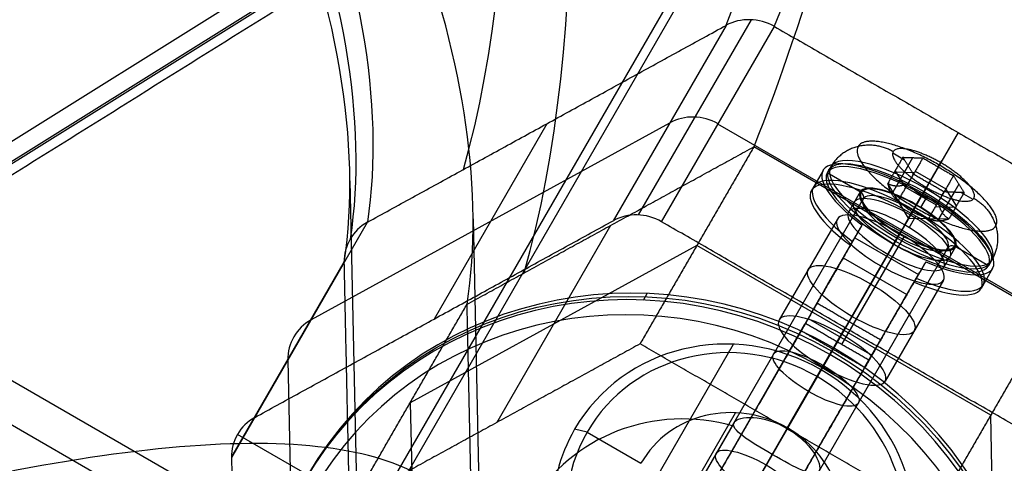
# Model space of a CAD drawing. Header units: millimetres. Extents: x -445 to 449, y -417 to 415.
# Tile 251 of 256: x 129 to 169, y 271 to 289. Entities that reach past the tile are written whole.
import ezdxf

# ---------------------------------------------------------------- set-up
doc = ezdxf.new("R2010")
doc.units = ezdxf.units.MM
doc.header["$MEASUREMENT"] = 0
doc.layers.add('Default', color=7, linetype='Continuous', true_color=0x000000)

msp = doc.modelspace()

# ---------------------------------------------------------------- linework, layer by layer
at = {"layer": 'Default', "color": 9, "true_color": 0xbfbfbf}
for p, q in [((94.164, 262.817, -931.043), (187.165, 320.916, -940.666)), ((94.524, 262.22, -931.168), (187.525, 320.319, -940.791)), ((187.574, 320.24, -940.789), (94.573, 262.141, -931.166)), ((128.229, 242.71, -931.166), (164.763, 305.99, -938.428)), ((129.716, 244.541, -926.373), (165.032, 305.711, -933.393)), ((157.935, 289.159, -755.187), (153.33, 281.183, -726.636)), ((158.956, 289.39, -754.941), (154.354, 281.419, -726.405)), ((155.306, 281.141, -726.329), (159.911, 289.117, -754.88)), ((155.632, 285.171, -740.912), (140.994, 277.138, -745.517)), ((150.616, 285.142, -757.49), (146.011, 277.166, -728.938)), ((172.608, 276.469, -740.605), (157.608, 285.129, -740.605)), ((167.411, 284.787, -754.88), (165.031, 280.666, -740.129)), ((171.071, 277.271, -756.662), (159.071, 284.199, -756.662)), ((164.743, 283.949, -736.443), (165.221, 283.673, -736.443)), ((164.896, 282.595, -737.643), (165.568, 283.758, -737.21)), ((166.605, 283.38, -737.803), (166.705, 283.553, -738.422)), ((161.897, 283.237, -737.289), (161.421, 282.413, -737.596)), ((162.213, 283.385, -737.197), (162.07, 283.137, -737.289)), ((163.456, 282.337, -737.289), (162.07, 283.137, -737.289)), ((164.703, 282.262, -736.452), (165.375, 283.426, -736.019)), ((164.818, 283.183, -736.833), (165.635, 283.155, -738.023)), ((165.282, 282.543, -735.624), (164.849, 283.237, -736.813)), ((165.661, 283.2, -738.006), (166.911, 282.478, -738.006)), ((166.6, 283.383, -737.803), (165.928, 282.22, -738.237)), ((142.574, 282.812, -769.675), (142.967, 264.683, -774.676)), ((165.393, 281.292, -737.269), (164.54, 282.701, -737.013)), ((166.216, 282.718, -735.424), (165.545, 281.555, -735.857)), ((166.121, 282.543, -734.805), (166.221, 282.716, -735.424)), ((163.413, 282.362, -737.289), (162.937, 281.538, -737.596)), ((166.527, 281.814, -735.627), (165.277, 282.535, -735.627)), ((165.975, 282.301, -741.096), (165.5, 281.477, -741.403)), ((166.087, 282.495, -740.813), (165.945, 282.248, -740.905)), ((167.251, 282.343, -736.02), (166.579, 281.18, -736.453)), ((167.442, 282.676, -737.208), (166.77, 281.512, -737.642)), ((167.349, 281.793, -736.813), (166.916, 282.486, -738.003)), ((167.541, 282.333, -736.443), (168.019, 282.057, -736.443)), ((163.534, 282.073, -737.35), (156.22, 269.404, -742.069)), ((165.393, 281.292, -737.269), (165.928, 282.22, -738.237)), ((165.699, 281.822, -739.383), (165.945, 282.248, -740.905)), ((165.898, 281.721, -739.42), (166.167, 282.188, -741.09)), ((165.573, 281.604, -739.254), (158.259, 268.936, -743.973)), ((165.707, 281.836, -739.43), (165.231, 281.011, -739.737)), ((165.393, 281.292, -737.269), (165.545, 281.555, -735.857)), ((166.501, 281.768, -735.643), (167.318, 281.74, -736.833)), ((138.692, 273.15, -731.241), (143.297, 281.126, -759.792)), ((147.609, 281.263, -770.102), (147.93, 266.433, -774.193)), ((162.483, 281.251, -737.749), (160.103, 277.13, -739.284)), ((165.393, 281.292, -737.269), (167.04, 281.258, -737.013)), ((165.422, 280.897, -739.727), (165.692, 281.364, -741.397)), ((153.216, 280.986, -758.504), (148.571, 272.941, -729.706)), ((165.071, 280.735, -756.662), (162.652, 276.545, -741.664)), ((163.017, 280.177, -734.067), (163.493, 281.002, -733.76)), ((164.959, 280.541, -735.447), (157.645, 267.872, -740.166)), ((161.418, 277.408, -722.524), (163.255, 280.589, -733.913)), ((165.031, 280.666, -740.129), (162.652, 276.545, -741.664)), ((163.148, 276.958, -722.37), (165.211, 280.531, -735.158)), ((163.197, 280.488, -731.922), (165.795, 278.988, -731.922)), ((165.016, 280.639, -735.148), (164.54, 279.815, -735.455)), ((164.778, 280.227, -733.672), (165.024, 280.653, -735.195)), ((164.921, 280.474, -733.58), (164.778, 280.227, -733.672)), ((156.749, 280.176, -742.263), (145.038, 273.75, -745.947)), ((168.749, 273.248, -742.263), (156.749, 280.176, -742.263)), ((166.998, 280.073, -737.35), (159.684, 267.404, -742.069)), ((167.31, 280.112, -737.289), (166.834, 279.288, -737.596)), ((168.652, 279.337, -737.289), (167.267, 280.137, -737.289)), ((142.345, 279.518, -760.394), (137.74, 271.542, -731.844)), ((142.345, 279.477, -760.406), (137.74, 271.501, -731.855)), ((162.672, 276.134, -722.677), (164.735, 279.707, -735.465)), ((162.721, 279.664, -732.229), (165.319, 278.164, -732.229)), ((166.091, 279.502, -733.76), (165.615, 278.677, -734.067)), ((168.795, 279.585, -737.197), (168.652, 279.337, -737.289)), ((164.264, 279.336, -735.37), (161.885, 275.215, -736.905)), ((162.099, 278.586, -728.372), (162.575, 279.411, -728.065)), ((164.264, 279.336, -735.37), (162.806, 276.811, -726.329)), ((164.016, 275.908, -722.524), (165.853, 279.089, -733.913)), ((168.825, 279.237, -737.289), (168.35, 278.413, -737.596)), ((121.785, 278.694, -928.918), (184.947, 242.228, -928.918)), ((166.813, 278.751, -737.749), (164.433, 274.63, -739.284)), ((119.907, 277.967, -933.787), (185.257, 240.237, -933.787)), ((154.563, 277.943, -726.291), (154.716, 278.209, -727.243)), ((165.173, 277.911, -728.065), (164.697, 277.086, -728.372)), ((161.54, 277.619, -721.887), (161.026, 276.728, -722.218)), ((161.409, 277.393, -722.529), (161.245, 277.107, -721.507)), ((161.295, 277.194, -721.37), (163.893, 275.694, -721.37)), ((151.514, 260.253, -707.683), (161.147, 276.938, -721.774)), ((160.426, 272.69, -727.864), (162.806, 276.811, -726.329)), ((152.961, 259.759, -707.28), (162.594, 276.444, -721.37)), ((152.666, 259.248, -708.087), (162.299, 275.933, -722.177)), ((154.716, 270.023, -729.53), (158.247, 276.138, -751.419)), ((158.285, 268.981, -729.245), (162.33, 275.987, -726.636)), ((163.624, 275.228, -722.218), (164.138, 276.119, -721.887)), ((164.008, 275.893, -722.529), (163.843, 275.607, -721.507)), ((140.043, 275.489, -746.131), (140.405, 258.796, -750.735)), ((161.862, 275.176, -725.362), (162.176, 275.721, -725.684)), ((154.112, 258.753, -707.683), (163.745, 275.438, -721.774)), ((161.862, 275.176, -725.362), (155.438, 264.049, -729.506)), ((161.885, 275.215, -736.905), (160.426, 272.69, -727.864)), ((161.654, 274.817, -751.764), (161.815, 275.096, -751.135)), ((160.445, 272.722, -752.544), (161.654, 274.817, -751.764)), ((145.038, 273.75, -745.947), (145.328, 260.395, -749.631)), ((155.253, 268.024, -733.679), (158.323, 273.341, -752.713)), ((169.038, 259.894, -745.947), (168.749, 273.248, -742.263)), ((152.261, 272.547, -753.913), (151.751, 272.664, -753.437)), ((158.266, 272.947, -740.749), (156.722, 270.274, -741.745)), ((160.434, 272.703, -742.569), (158.987, 270.196, -743.503)), ((142.716, 269.727, -731.548), (137.984, 272.459, -731.548)), ((152.261, 272.547, -753.913), (154.462, 271.276, -753.913)), ((159.82, 271.639, -738.763), (158.373, 269.133, -739.696))]:
    msp.add_line(p, q, dxfattribs=at)
at = {"layer": 'Default', "color": 9, "true_color": 0xbfbfbf, "extrusion": (0.475855, 0.824206, 0.306996)}
for centre, radius in [((-2.588, -801.84, 84.289), 3.8), ((-2.588, -801.84, 83.641), 2.25), ((-2.588, -801.84, 80.141), 2.5), ((-2.588, -801.84, 76.256), 2), ((-2.588, -801.84, 71.333), 2)]:
    msp.add_circle(centre, radius, dxfattribs=at)
at = {"layer": 'Default', "color": 9, "true_color": 0xbfbfbf, "extrusion": (-0.153498, -0.265866, 0.951711)}
msp.add_circle((2.588, 65.641, -789.34), 16, dxfattribs=at)
at = {"layer": 'Default', "color": 9, "true_color": 0xbfbfbf, "extrusion": (0.845116, 0.463783, 0.265866)}
for centre, radius, start, end in [((368.176, -750.205, 54.115), 197.521, 195.14344, 240.39369), ((368.176, -750.205, 53.978), 202.521, 195.06907, 240.43822)]:
    msp.add_arc(centre, radius, start, end, dxfattribs=at)
at = {"layer": 'Default', "color": 9, "true_color": 0xbfbfbf, "extrusion": (-0.153498, -0.265866, 0.951711)}
for centre, radius, start, end in [((-6.072, 80.641, -804.873), 2, 90, 150), ((0.388, 83.941, -801.84), 0.2, 0, 90), ((-6.072, 80.641, -789.84), 2, 90, 150), ((4.788, 83.941, -801.84), 0.2, 90, 180), ((2.588, 65.641, -789.84), 16, 360, 180), ((2.588, 65.641, -788.84), 16, 0, 180), ((-14.732, 65.641, -804.838), 2, 150, 210), ((2.588, 65.641, -788.34), 15.5, 360, 180), ((2.588, 65.641, -812.84), 7.5, 360, 180), ((2.588, 65.641, -813.34), 7, 0, 180), ((2.588, 65.641, -801.34), 7.5, 104.9662, 255.0338), ((-14.732, 65.641, -789.84), 2, 150, 210), ((2.588, 65.641, -813.34), 4.459, 360, 180), ((2.588, 65.641, -812.84), 7.5, 180, 298.7875), ((2.588, 65.641, -813.34), 7, 180, 0)]:
    msp.add_arc(centre, radius, start, end, dxfattribs=at)
at = {"layer": 'Default', "color": 9, "true_color": 0xbfbfbf, "extrusion": (0.475855, 0.824206, 0.306996)}
for centre, radius, start, end in [((-2.588, -801.84, 84.141), 4, 112.0243, 67.9757), ((-2.588, -801.84, 84.441), 3.8, 270, 180), ((-2.588, -801.84, 84.141), 3.8, 270, 90), ((-2.588, -801.84, 83.141), 4, 112.0243, 67.9757), ((-2.588, -801.84, 83.326), 4, 112.0243, 67.9757), ((-2.588, -801.84, 84.141), 2.25, 270, 90), ((-2.588, -801.84, 84.141), 2.2, 0, 90), ((-2.588, -801.84, 84.141), 2.2, 270, 0), ((-2.588, -801.84, 83.941), 2, 270, 0), ((-2.588, -801.84, 84.441), 3.8, 180, 270), ((-2.588, -801.84, 83.941), 2, 0, 180), ((-2.588, -801.84, 84.141), 3.8, 180, 270), ((-2.588, -801.84, 82.641), 2.5, 180, 0), ((-2.588, -801.84, 83.141), 2.25, 270, 90), ((-2.588, -801.84, 84.141), 2.2, 90, 270), ((-2.588, -801.84, 83.941), 2, 180, 270), ((-2.588, -801.84, 84.141), 2.25, 180, 270), ((-2.588, -801.84, 82.641), 2.5, 0, 180), ((-2.588, -801.84, 83.141), 2.25, 180, 270), ((-2.588, -801.84, 84.141), 2.25, 90, 180), ((-2.588, -801.84, 84.141), 3.8, 90, 180), ((-2.588, -801.84, 83.141), 2.25, 90, 180), ((-2.588, -801.84, 77.641), 2.5, 360, 180), ((-2.588, -801.84, 77.641), 2.5, 180, 360)]:
    msp.add_arc(centre, radius, start, end, dxfattribs=at)
at = {"layer": 'Default', "color": 9, "true_color": 0xbfbfbf, "extrusion": (0.866025, -0.5, 1.84297e-14)}
msp.add_arc((326.724, -739.444, 2.588), 0.2, 17.8783, 107.8783, dxfattribs=at)
at = {"layer": 'Default', "color": 9, "true_color": 0xbfbfbf, "extrusion": (0.866025, -0.5, -1.0103e-14)}
msp.add_arc((325.374, -735.257, 2.588), 0.2, 287.8783, 17.8783, dxfattribs=at)
at = {"layer": 'Default', "color": 9, "true_color": 0xbfbfbf, "extrusion": (0.866025, -0.5, 7.99943e-13)}
msp.add_arc((319.524, -722.984, 1.088), 2, 17.8783, 53.8204, dxfattribs=at)
at = {"layer": 'Default', "color": 9, "true_color": 0xbfbfbf, "extrusion": (0.866025, -0.5, 0)}
for centre, radius, start, end in [((319.524, -722.984, 2.588), 2, 17.8783, 53.8204), ((319.524, -722.984, 2.588), 1, 17.8783, 53.8204), ((104.701, -806.037, -2.734), 202.521, 326.60216, 11.9713)]:
    msp.add_arc(centre, radius, start, end, dxfattribs=at)
at = {"layer": 'Default', "color": 9, "true_color": 0xbfbfbf, "extrusion": (0.866025, -0.5, 9.4888e-13)}
msp.add_arc((319.524, -722.984, 1.088), 1, 17.8783, 53.8204, dxfattribs=at)
at = {"layer": 'Default', "color": 9, "true_color": 0xbfbfbf, "extrusion": (0.866025, -0.5, -1.07689e-12)}
msp.add_arc((319.524, -722.984, 4.088), 2, 17.8783, 53.8204, dxfattribs=at)
at = {"layer": 'Default', "color": 9, "true_color": 0xbfbfbf, "extrusion": (0.866025, -0.5, -1.8246e-12)}
msp.add_arc((319.524, -722.984, 4.088), 1, 17.8783, 53.8204, dxfattribs=at)
at = {"layer": 'Default', "color": 9, "true_color": 0xbfbfbf}
for points, knots in [([(157.94, 289.162, -755.186), (160.178, 294.817, -768.77), (164.537, 309.77, -794.572), (169.901, 339.304, -824.491), (174.061, 372.097, -846.066), (176.118, 394.261, -855.753), (177.023, 405.808, -859.713)], [-1314.671432, -1314.671432, -1314.671432, -1314.671432, -1267.486618, -1220.301793, -1184.913174, -1149.524555, -1149.524555, -1149.524555, -1149.524555]), ([(178.26, 405.782, -859.521), (177.443, 394.233, -855.548), (175.547, 372.065, -845.835), (171.61, 339.268, -824.225), (166.422, 309.73, -794.279), (162.128, 294.776, -768.467), (159.905, 289.12, -754.88)], [-189.353565, -189.353565, -189.353565, -189.353565, -153.964946, -118.576327, -71.391502, -24.206688, -24.206688, -24.206688, -24.206688]), ([(178.32, 403.858, -864.248), (177.34, 390.731, -859.733), (176.187, 378.014, -854.041), (173.546, 353.948, -840.321), (172.058, 342.597, -832.293), (168.772, 321.798, -813.977), (166.984, 312.428, -803.742), (163.185, 296.287, -781.491), (161.171, 289.498, -769.457), (159.071, 284.199, -756.662)], [-879.495751, -879.495751, -879.495751, -879.495751, -837.156731, -837.156731, -794.836471, -794.836471, -752.393429, -752.393429, -709.935271, -709.935271, -709.935271, -709.935271]), ([(90.649, 358.407, -886.885), (98.308, 351.56, -880.232), (112.211, 338.155, -865.523), (130.005, 317.41, -837.042), (142.01, 297.407, -801.659), (144.004, 285.941, -773.859), (143.292, 281.123, -759.794)], [-189.353565, -189.353565, -189.353565, -189.353565, -153.964946, -118.576327, -71.391502, -24.206688, -24.206688, -24.206688, -24.206688]), ([(90.288, 357.898, -886.999), (97.915, 351.019, -880.351), (111.75, 337.556, -865.653), (129.437, 316.746, -837.198), (141.344, 296.712, -801.867), (143.304, 285.245, -774.12), (142.587, 280.431, -760.084)], [0, 0, 0, 0, 35.012928, 70.025856, 116.70976, 163.377353, 163.377353, 163.377353, 163.377353]), ([(142.345, 279.483, -760.404), (143.065, 284.314, -774.464), (141.102, 295.835, -802.245), (129.182, 315.984, -837.573), (111.495, 336.915, -865.985), (97.671, 350.456, -880.643), (90.053, 357.375, -887.27)], [-1314.671432, -1314.671432, -1314.671432, -1314.671432, -1267.486608, -1220.301783, -1184.913165, -1149.524555, -1149.524555, -1149.524555, -1149.524555]), ([(147.361, 277.772, -760.346), (148.057, 282.301, -773.582), (147.28, 287.559, -786.495), (142.999, 299.266, -811.288), (139.486, 305.727, -823.19), (130.005, 319.519, -845.523), (124.078, 326.801, -855.883), (110.246, 341.827, -874.786), (102.34, 349.572, -883.327), (93.659, 357.398, -890.882)], [709.935271, 709.935271, 709.935271, 709.935271, 752.393427, 752.393427, 794.836466, 794.836466, 837.156724, 837.156724, 879.495751, 879.495751, 879.495751, 879.495751]), ([(159.905, 289.12, -754.88), (159.602, 289.29, -754.871), (159.257, 289.384, -754.894), (158.572, 289.399, -755), (158.232, 289.319, -755.083), (157.94, 289.162, -755.186)], [-13.64441, -13.64441, -13.64441, -13.64441, -12.578056, -12.578056, -11.511505, -11.511505, -11.511505, -11.511505]), ([(143.292, 281.123, -759.794), (142.997, 280.958, -759.876), (142.752, 280.717, -759.977), (142.422, 280.145, -760.19), (142.337, 279.815, -760.302), (142.345, 279.483, -760.404)], [-7.355431, -7.355431, -7.355431, -7.355431, -6.289077, -6.289077, -5.222526, -5.222526, -5.222526, -5.222526]), ([(158.266, 272.947, -740.749), (158.35, 273.093, -741.27), (158.649, 273.171, -741.727), (159.462, 273.116, -742.38), (159.961, 272.976, -742.569), (160.907, 272.43, -742.569), (161.278, 272.067, -742.38), (161.732, 271.391, -741.727), (161.814, 271.093, -741.27), (161.73, 270.947, -740.749)], [0, 0, 0, 0, 0.1514517, 0.1514517, 0.3029356, 0.3029356, 0.4544195, 0.4544195, 0.6058712, 0.6058712, 0.6058712, 0.6058712]), ([(161.73, 270.947, -740.749), (161.646, 270.802, -740.229), (161.41, 270.834, -739.731), (160.731, 271.121, -738.992), (160.293, 271.366, -738.763), (159.347, 271.913, -738.763), (158.915, 272.169, -738.992), (158.327, 272.614, -739.731), (158.182, 272.802, -740.229), (158.266, 272.947, -740.749)], [0.6058712, 0.6058712, 0.6058712, 0.6058712, 0.7573229, 0.7573229, 0.9088068, 0.9088068, 1.0602907, 1.0602907, 1.2117424, 1.2117424, 1.2117424, 1.2117424]), ([(147.651, 264.418, -764.03), (148.381, 267.345, -777.708), (147.673, 269.421, -791.498), (143.592, 271.913, -818.833), (140.211, 272.329, -832.404), (131.045, 271.561, -858.752), (125.301, 270.386, -871.446), (111.877, 266.627, -895.53), (104.196, 264.041, -906.921), (95.754, 260.85, -917.515)], [709.935271, 709.935271, 709.935271, 709.935271, 752.393419, 752.393419, 794.836461, 794.836461, 837.156721, 837.156721, 879.495751, 879.495751, 879.495751, 879.495751])]:
    msp.add_open_spline(points, degree=3, knots=knots, dxfattribs=at)
for points, degree in [([(97.183, 263.324, -926.373), (142.416, 291.582, -931.053), (187.648, 319.84, -935.733)], 2), ([(143.297, 281.126, -759.792), (150.616, 285.142, -757.49), (157.935, 289.159, -755.187)], 2), ([(157.94, 289.162, -755.186), (157.938, 289.161, -755.186), (157.936, 289.16, -755.187), (157.935, 289.159, -755.187)], 3), ([(159.911, 289.117, -754.88), (159.909, 289.118, -754.88), (159.907, 289.119, -754.88), (159.905, 289.12, -754.88)], 3), ([(159.911, 289.117, -754.88), (167.411, 284.787, -754.88), (174.911, 280.457, -754.88)], 2), ([(147.361, 277.772, -760.346), (153.216, 280.986, -758.504), (159.071, 284.199, -756.662)], 2), ([(159.071, 284.199, -756.662), (156.749, 280.176, -742.263), (154.426, 276.154, -727.864)], 2), ([(165.158, 283.772, -736.614), (164.849, 283.237, -736.813), (164.54, 282.701, -737.013)], 2), ([(165.591, 283.079, -735.424), (165.375, 283.426, -736.019), (165.158, 283.772, -736.614)], 2), ([(165.158, 283.772, -736.614), (165.567, 283.758, -737.208), (165.975, 283.744, -737.803)], 2), ([(165.975, 283.744, -737.803), (165.666, 283.208, -738.003), (165.357, 282.672, -738.202)], 2), ([(165.975, 283.744, -737.803), (166.6, 283.383, -737.803), (167.225, 283.022, -737.803)], 2), ([(164.973, 282.008, -735.823), (165.282, 282.543, -735.624), (165.591, 283.079, -735.424)], 2), ([(166.841, 282.358, -735.424), (166.216, 282.718, -735.424), (165.591, 283.079, -735.424)], 2), ([(167.225, 283.022, -737.803), (166.916, 282.486, -738.003), (166.607, 281.951, -738.202)], 2), ([(167.225, 283.022, -737.803), (167.442, 282.676, -737.208), (167.658, 282.329, -736.614)], 2), ([(166.223, 281.286, -735.823), (166.532, 281.822, -735.624), (166.841, 282.358, -735.424)], 2), ([(167.658, 282.329, -736.614), (167.25, 282.343, -736.019), (166.841, 282.358, -735.424)], 2), ([(167.658, 282.329, -736.614), (167.349, 281.793, -736.813), (167.04, 281.258, -737.013)], 2), ([(138.692, 273.15, -731.241), (146.011, 277.166, -728.938), (153.33, 281.183, -726.636)], 2), ([(143.297, 281.126, -759.792), (143.295, 281.125, -759.793), (143.293, 281.124, -759.793), (143.292, 281.123, -759.794)], 3), ([(170.306, 272.481, -726.329), (162.806, 276.811, -726.329), (155.306, 281.141, -726.329)], 2), ([(161.656, 277.82, -722.37), (162.575, 279.411, -728.065), (163.493, 281.002, -733.76)], 2), ([(163.017, 280.177, -734.067), (162.099, 278.586, -728.372), (161.18, 276.996, -722.677)], 2), ([(142.345, 279.483, -760.404), (142.345, 279.481, -760.405), (142.345, 279.479, -760.406), (142.345, 279.477, -760.406)], 3), ([(142.707, 262.784, -765.011), (142.526, 271.131, -762.709), (142.345, 279.477, -760.406)], 2), ([(166.091, 279.502, -733.76), (165.173, 277.911, -728.065), (164.254, 276.32, -722.37)], 2), ([(163.778, 275.496, -722.677), (164.697, 277.086, -728.372), (165.615, 278.677, -734.067)], 2), ([(142.716, 269.727, -731.548), (145.038, 273.75, -745.947), (147.361, 277.772, -760.346)], 2), ([(147.651, 264.418, -764.03), (147.506, 271.095, -762.188), (147.361, 277.772, -760.346)], 2), ([(161.18, 276.996, -722.677), (161.418, 277.408, -722.524), (161.656, 277.82, -722.37)], 2), ([(161.656, 277.82, -722.37), (162.955, 277.07, -722.37), (164.254, 276.32, -722.37)], 2), ([(161.295, 277.194, -721.37), (156.478, 268.851, -714.325), (151.662, 260.509, -707.28)], 2), ([(161, 276.683, -722.177), (161.147, 276.938, -721.774), (161.295, 277.194, -721.37)], 2), ([(171.071, 277.271, -756.662), (168.749, 273.248, -742.263), (166.426, 269.226, -727.864)], 2), ([(161, 276.683, -722.177), (156.183, 268.34, -715.132), (151.367, 259.998, -708.087)], 2), ([(163.598, 275.183, -722.177), (162.299, 275.933, -722.177), (161, 276.683, -722.177)], 2), ([(161.18, 276.996, -722.677), (162.479, 276.246, -722.677), (163.778, 275.496, -722.677)], 2), ([(164.254, 276.32, -722.37), (164.016, 275.908, -722.524), (163.778, 275.496, -722.677)], 2), ([(154.426, 276.154, -727.864), (148.571, 272.941, -729.706), (142.716, 269.727, -731.548)], 2), ([(166.426, 269.226, -727.864), (160.426, 272.69, -727.864), (154.426, 276.154, -727.864)], 2), ([(163.893, 275.694, -721.37), (159.076, 267.351, -714.325), (154.26, 259.009, -707.28)], 2), ([(163.893, 275.694, -721.37), (163.745, 275.438, -721.774), (163.598, 275.183, -722.177)], 2), ([(153.965, 258.498, -708.087), (158.781, 266.84, -715.132), (163.598, 275.183, -722.177)], 2), ([(137.74, 271.501, -731.855), (137.921, 263.155, -734.157), (138.102, 254.808, -736.46)], 2)]:
    msp.add_open_spline(points, degree=degree, dxfattribs=at)
for points, weights, knots in [([(168.952, 280.97, -736.784), (168.455, 280.108, -733.698), (165.646, 281.73, -733.698), (162.837, 283.351, -733.698), (163.334, 284.214, -736.784), (163.832, 285.076, -739.871), (166.641, 283.454, -739.871), (169.45, 281.833, -739.871), (168.952, 280.97, -736.784)], [0.853553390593, 0.603553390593, 0.853553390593, 0.603553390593, 0.853553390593, 0.603553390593, 0.853553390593, 0.603553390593, 0.853553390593], [-3.141593, -3.141593, -3.141593, -1.570796, -1.570796, 0, 0, 1.570796, 1.570796, 3.141593, 3.141593, 3.141593]), ([(166.7, 283.556, -738.422), (165.054, 284.506, -738.422), (164.763, 284.001, -736.614), (164.471, 283.496, -734.805), (166.117, 282.546, -734.805), (167.762, 281.596, -734.805), (168.054, 282.101, -736.614)], [1, 0.707106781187, 1, 0.707106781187, 1, 0.707106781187, 1], [-8.953539, -8.953539, -8.953539, -5.969026, -5.969026, -2.984513, -2.984513, 0, 0, 0])]:
    msp.add_rational_spline(points, weights, degree=2, knots=knots, dxfattribs=at)
for points, weights in [([(164.763, 284.001, -736.614), (163.117, 284.951, -736.614), (162.213, 283.385, -737.197)], [1, 0.707106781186, 1]), ([(166.7, 283.556, -738.422), (166.992, 284.061, -740.23), (166.087, 282.495, -740.813)], [1, 0.707106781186, 1]), ([(168.054, 282.101, -736.614), (168.345, 282.606, -738.422), (166.7, 283.556, -738.422)], [1, 0.707106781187, 1]), ([(164.54, 282.701, -737.013), (164.657, 282.183, -736.482), (164.973, 282.008, -735.823)], [1, 1.15470053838, 1]), ([(165.357, 282.672, -738.202), (164.849, 282.515, -737.671), (164.54, 282.701, -737.013)], [1, 1.15470053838, 1]), ([(166.117, 282.546, -734.805), (165.825, 282.04, -732.997), (164.921, 280.474, -733.58)], [1, 0.707106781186, 1]), ([(165.357, 282.672, -738.202), (165.638, 282.387, -738.237), (165.928, 282.22, -738.237)], [1, 1.07735026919, 1.07735026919]), ([(164.973, 282.008, -735.823), (165.499, 281.475, -735.887), (166.223, 281.286, -735.823)], [1, 1.15470053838, 1]), ([(165.928, 282.22, -738.237), (166.218, 282.052, -738.237), (166.607, 281.951, -738.202)], [1.07735026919, 1.07735026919, 1]), ([(167.04, 281.258, -737.013), (166.724, 281.432, -737.671), (166.607, 281.951, -738.202)], [1, 1.15470053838, 1]), ([(168.054, 282.101, -736.614), (169.699, 281.151, -736.614), (168.795, 279.585, -737.197)], [1, 0.707106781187, 1]), ([(166.223, 281.286, -735.823), (166.532, 281.1, -736.482), (167.04, 281.258, -737.013)], [1, 1.15470053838, 1])]:
    msp.add_rational_spline(points, weights, degree=2, dxfattribs=at)

doc.saveas('drawing.dxf')
